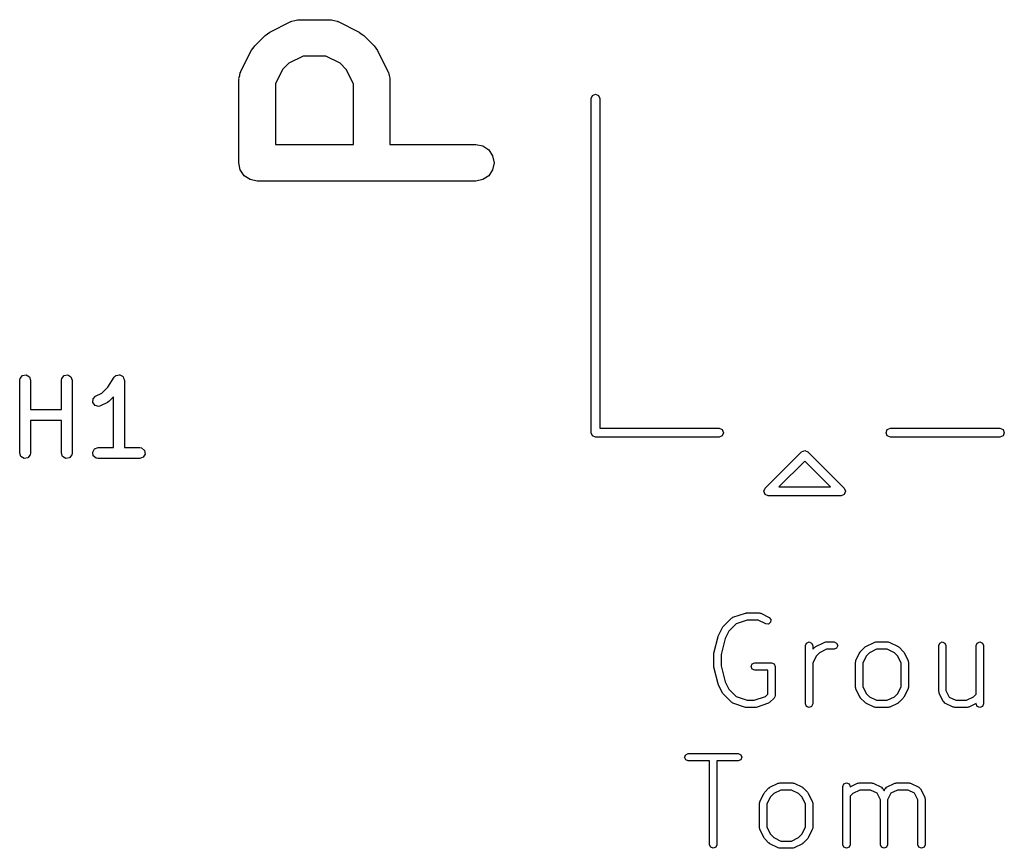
# Model space of a CAD drawing. Extents: x 2.76 to 6.37, y -5.23 to -2.48.
# Tile 1 of 19: x 2.76 to 3.29, y -5.15 to -4.7. Entities that reach past the tile are written whole.
import ezdxf

# ---------------------------------------------------------------- set-up
doc = ezdxf.new("R2010")
doc.units = 0
doc.header["$MEASUREMENT"] = 0
doc.layers.add('BLACK', color=7, linetype='CONTINUOUS')

msp = doc.modelspace()

# ---------------------------------------------------------------- linework, layer by layer
at = {"layer": 'BLACK', "linetype": 'CONTINUOUS'}
for p, q in [((2.89217, -4.71026), (2.90342, -4.70464)), ((2.90342, -4.70464), (2.90376, -4.70455)), ((2.90376, -4.70455), (2.90405, -4.70435)), ((2.90405, -4.70435), (2.9056, -4.70404)), ((2.9056, -4.70404), (2.90712, -4.70362)), ((2.90712, -4.70362), (2.90747, -4.70367)), ((2.90747, -4.70367), (2.90782, -4.7036)), ((2.90782, -4.7036), (2.92469, -4.7036)), ((2.92469, -4.7036), (2.92504, -4.70367)), ((2.92504, -4.70367), (2.92539, -4.70362)), ((2.92539, -4.70362), (2.92691, -4.70404)), ((2.92691, -4.70404), (2.92846, -4.70435)), ((2.92846, -4.70435), (2.92875, -4.70455)), ((2.92875, -4.70455), (2.92909, -4.70464)), ((2.92909, -4.70464), (2.94034, -4.71026)), ((2.88399, -4.71773), (2.88961, -4.71211)), ((2.88961, -4.71211), (2.89092, -4.71123)), ((2.89092, -4.71123), (2.89217, -4.71026)), ((2.94034, -4.71026), (2.94159, -4.71123)), ((2.94159, -4.71123), (2.9429, -4.71211)), ((2.9429, -4.71211), (2.94852, -4.71773)), ((2.87652, -4.73154), (2.88214, -4.72029)), ((2.88214, -4.72029), (2.88311, -4.71904)), ((2.88311, -4.71904), (2.88399, -4.71773)), ((2.94852, -4.71773), (2.9494, -4.71904)), ((2.9494, -4.71904), (2.95037, -4.72029)), ((2.95037, -4.72029), (2.95599, -4.73154)), ((2.9024, -4.72716), (2.89903, -4.73052)), ((2.91014, -4.72328), (2.9024, -4.72716)), ((2.92237, -4.72328), (2.91014, -4.72328)), ((2.93011, -4.72716), (2.92237, -4.72328)), ((2.93347, -4.73052), (2.93011, -4.72716)), ((2.87592, -4.73372), (2.87623, -4.73217)), ((2.87623, -4.73217), (2.87642, -4.73188)), ((2.87642, -4.73188), (2.87652, -4.73154)), ((2.89903, -4.73052), (2.89516, -4.73826)), ((2.93735, -4.73826), (2.93347, -4.73052)), ((2.95599, -4.73154), (2.95608, -4.73188)), ((2.95608, -4.73188), (2.95628, -4.73217)), ((2.95628, -4.73217), (2.95659, -4.73372)), ((2.87548, -4.73594), (2.87555, -4.73559)), ((2.87548, -4.78093), (2.87548, -4.73594)), ((2.8755, -4.73524), (2.87592, -4.73372)), ((2.87555, -4.73559), (2.8755, -4.73524)), ((2.89516, -4.73826), (2.89516, -4.77109)), ((2.93735, -4.77109), (2.93735, -4.73826)), ((2.95659, -4.73372), (2.95701, -4.73524)), ((2.95701, -4.73524), (2.95696, -4.73559)), ((2.95696, -4.73559), (2.95703, -4.73594)), ((2.95703, -4.73594), (2.95703, -4.77109)), ((3.06644, -4.74459), (3.06811, -4.7439)), ((3.06811, -4.7439), (3.06978, -4.74459)), ((3.06575, -4.74626), (3.06644, -4.74459)), ((3.06575, -4.92677), (3.06575, -4.74626)), ((3.06978, -4.74459), (3.07047, -4.74626)), ((3.07047, -4.74626), (3.07047, -4.92441)), ((2.89516, -4.77109), (2.93735, -4.77109)), ((2.95703, -4.77109), (3.00343, -4.77109)), ((3.00343, -4.77109), (3.0072, -4.77184)), ((3.0072, -4.77184), (3.01039, -4.77397)), ((3.01039, -4.77397), (3.01252, -4.77717)), ((2.87623, -4.7847), (2.87548, -4.78093)), ((3.01252, -4.77717), (3.01327, -4.78093)), ((3.01327, -4.78093), (3.01252, -4.7847)), ((2.87836, -4.78789), (2.87623, -4.7847)), ((3.01252, -4.7847), (3.01039, -4.78789)), ((2.88155, -4.79003), (2.87836, -4.78789)), ((2.88532, -4.79078), (2.88155, -4.79003)), ((3.00343, -4.79078), (2.88532, -4.79078)), ((3.0072, -4.79003), (3.00343, -4.79078)), ((3.01039, -4.78789), (3.0072, -4.79003)), ((2.75705, -4.89844), (2.75723, -4.89743)), ((2.75723, -4.89743), (2.75853, -4.89588)), ((2.75853, -4.89588), (2.76052, -4.89553)), ((2.76052, -4.89553), (2.76227, -4.89654)), ((2.76227, -4.89654), (2.76296, -4.89844)), ((2.77955, -4.89844), (2.77973, -4.89743)), ((2.77973, -4.89743), (2.78102, -4.89588)), ((2.78102, -4.89588), (2.78301, -4.89553)), ((2.78301, -4.89553), (2.78476, -4.89654)), ((2.78476, -4.89654), (2.78545, -4.89844)), ((2.80458, -4.90218), (2.80817, -4.8968)), ((2.80817, -4.8968), (2.80887, -4.89606)), ((2.80887, -4.89606), (2.80904, -4.89601)), ((2.80904, -4.89601), (2.80915, -4.89588)), ((2.80915, -4.89588), (2.80999, -4.89573)), ((2.80999, -4.89573), (2.81081, -4.89549)), ((2.81081, -4.89549), (2.81097, -4.89556)), ((2.81097, -4.89556), (2.81114, -4.89553)), ((2.81114, -4.89553), (2.81188, -4.89596)), ((2.81188, -4.89596), (2.81266, -4.89631)), ((2.81266, -4.89631), (2.81274, -4.89646)), ((2.81274, -4.89646), (2.81288, -4.89654)), ((2.81288, -4.89654), (2.81318, -4.89735)), ((2.81318, -4.89735), (2.81356, -4.89812)), ((2.81356, -4.89812), (2.81352, -4.89828)), ((2.81352, -4.89828), (2.81358, -4.89844)), ((2.75705, -4.93781), (2.75705, -4.89844)), ((2.76296, -4.89844), (2.76296, -4.91424)), ((2.77955, -4.91424), (2.77955, -4.89844)), ((2.78545, -4.89844), (2.78545, -4.93781)), ((2.80137, -4.90539), (2.80458, -4.90218)), ((2.81358, -4.89844), (2.81358, -4.93486)), ((2.79654, -4.91053), (2.79666, -4.90851)), ((2.79666, -4.90851), (2.79805, -4.90705)), ((2.79805, -4.90705), (2.80137, -4.90539)), ((2.80767, -4.90744), (2.80521, -4.9099)), ((2.80767, -4.93486), (2.80767, -4.90744)), ((2.76296, -4.91424), (2.77955, -4.91424)), ((2.79775, -4.91215), (2.79654, -4.91053)), ((2.79971, -4.91262), (2.79775, -4.91215)), ((2.80069, -4.91233), (2.79971, -4.91262)), ((2.80444, -4.91046), (2.80069, -4.91233)), ((2.80449, -4.91041), (2.80444, -4.91046)), ((2.80521, -4.9099), (2.80449, -4.91041)), ((2.77955, -4.92014), (2.76296, -4.92014)), ((2.76296, -4.92014), (2.76296, -4.93781)), ((2.77955, -4.93781), (2.77955, -4.92014)), ((3.07047, -4.92441), (3.13484, -4.92441)), ((3.13484, -4.92441), (3.13651, -4.9251)), ((3.22569, -4.9251), (3.22736, -4.92441)), ((3.22736, -4.92441), (3.28654, -4.92441)), ((3.28654, -4.92441), (3.28821, -4.9251)), ((3.06644, -4.92844), (3.06575, -4.92677)), ((3.06811, -4.92913), (3.06644, -4.92844)), ((3.13484, -4.92913), (3.06811, -4.92913)), ((3.13651, -4.92844), (3.13484, -4.92913)), ((3.13651, -4.9251), (3.1372, -4.92677)), ((3.1372, -4.92677), (3.13651, -4.92844)), ((3.225, -4.92677), (3.22569, -4.9251)), ((3.22569, -4.92844), (3.225, -4.92677)), ((3.22736, -4.92913), (3.22569, -4.92844)), ((3.28654, -4.92913), (3.22736, -4.92913)), ((3.28821, -4.92844), (3.28654, -4.92913)), ((3.28821, -4.9251), (3.2889, -4.92677)), ((3.2889, -4.92677), (3.28821, -4.92844)), ((2.79647, -4.9373), (2.79748, -4.93555)), ((2.79748, -4.93555), (2.79937, -4.93486)), ((2.79937, -4.93486), (2.80767, -4.93486)), ((2.81358, -4.93486), (2.82187, -4.93486)), ((2.82187, -4.93486), (2.82288, -4.93504)), ((2.82288, -4.93504), (2.82443, -4.93633)), ((2.75774, -4.93971), (2.75705, -4.93781)), ((2.75949, -4.94072), (2.75774, -4.93971)), ((2.76148, -4.94037), (2.75949, -4.94072)), ((2.76278, -4.93882), (2.76148, -4.94037)), ((2.76296, -4.93781), (2.76278, -4.93882)), ((2.78024, -4.93971), (2.77955, -4.93781)), ((2.78199, -4.94072), (2.78024, -4.93971)), ((2.78398, -4.94037), (2.78199, -4.94072)), ((2.78528, -4.93882), (2.78398, -4.94037)), ((2.78545, -4.93781), (2.78528, -4.93882)), ((2.79682, -4.93929), (2.79647, -4.9373)), ((2.79836, -4.94058), (2.79682, -4.93929)), ((2.79937, -4.94076), (2.79836, -4.94058)), ((2.82187, -4.94076), (2.79937, -4.94076)), ((2.82377, -4.94007), (2.82187, -4.94076)), ((2.82478, -4.93832), (2.82377, -4.94007)), ((2.82443, -4.93633), (2.82478, -4.93832)), ((3.15975, -4.95679), (3.17943, -4.93711)), ((3.17943, -4.93711), (3.1811, -4.93642)), ((3.1811, -4.93642), (3.18277, -4.93711)), ((3.18277, -4.93711), (3.18277, -4.93711)), ((3.18277, -4.93711), (3.20246, -4.95679)), ((3.1811, -4.94212), (3.16712, -4.9561)), ((3.19508, -4.9561), (3.1811, -4.94212)), ((3.15906, -4.95846), (3.15975, -4.95679)), ((3.16712, -4.9561), (3.19508, -4.9561)), ((3.20246, -4.95679), (3.20315, -4.95846)), ((3.15975, -4.96013), (3.15906, -4.95846)), ((3.16142, -4.96083), (3.15975, -4.96013)), ((3.20079, -4.96083), (3.16142, -4.96083)), ((3.20246, -4.96013), (3.20079, -4.96083)), ((3.20315, -4.95846), (3.20246, -4.96013)), ((3.14231, -5.02648), (3.14906, -5.02423)), ((3.14906, -5.02423), (3.14939, -5.02425)), ((3.14939, -5.02425), (3.14969, -5.02413)), ((3.14969, -5.02413), (3.15643, -5.02413)), ((3.15643, -5.02413), (3.15686, -5.0243)), ((3.15686, -5.0243), (3.15731, -5.02434)), ((3.15731, -5.02434), (3.16181, -5.02659)), ((3.13704, -5.03145), (3.14154, -5.02695)), ((3.144, -5.03007), (3.14005, -5.03401)), ((3.14154, -5.02695), (3.14197, -5.02678)), ((3.14197, -5.02678), (3.14231, -5.02648)), ((3.15, -5.02807), (3.144, -5.03007)), ((3.15597, -5.02807), (3.15, -5.02807)), ((3.16005, -5.03011), (3.15597, -5.02807)), ((3.16156, -5.03021), (3.16005, -5.03011)), ((3.16269, -5.02923), (3.16156, -5.03021)), ((3.16181, -5.02659), (3.1628, -5.02772)), ((3.1628, -5.02772), (3.16269, -5.02923)), ((3.13441, -5.03669), (3.13443, -5.03646)), ((3.13443, -5.03646), (3.13668, -5.03197)), ((3.13668, -5.03197), (3.13692, -5.03175)), ((3.13692, -5.03175), (3.13704, -5.03145)), ((3.14005, -5.03401), (3.13804, -5.03803)), ((3.13203, -5.04587), (3.13428, -5.03687)), ((3.13428, -5.03687), (3.13441, -5.03669)), ((3.13804, -5.03803), (3.13591, -5.04659)), ((3.18146, -5.04184), (3.18204, -5.04045)), ((3.18146, -5.07334), (3.18146, -5.04184)), ((3.18204, -5.04045), (3.18343, -5.03988)), ((3.18343, -5.03988), (3.18482, -5.04045)), ((3.18482, -5.04045), (3.1854, -5.04184)), ((3.1854, -5.04184), (3.1854, -5.04384)), ((3.18705, -5.04233), (3.19155, -5.04008)), ((3.19155, -5.04008), (3.19201, -5.04005)), ((3.19201, -5.04005), (3.19243, -5.03988)), ((3.19243, -5.03988), (3.19693, -5.03988)), ((3.19693, -5.03988), (3.19832, -5.04045)), ((3.19832, -5.04045), (3.1989, -5.04184)), ((3.1989, -5.04184), (3.19832, -5.04324)), ((3.21405, -5.04233), (3.21855, -5.04008)), ((3.21855, -5.04008), (3.219, -5.04005)), ((3.219, -5.04005), (3.21943, -5.03988)), ((3.21943, -5.03988), (3.22618, -5.03988)), ((3.22618, -5.03988), (3.2266, -5.04005)), ((3.2266, -5.04005), (3.22706, -5.04008)), ((3.22706, -5.04008), (3.23156, -5.04233)), ((3.25345, -5.04184), (3.25403, -5.04045)), ((3.25345, -5.06659), (3.25345, -5.04184)), ((3.25403, -5.04045), (3.25542, -5.03988)), ((3.25542, -5.03988), (3.25681, -5.04045)), ((3.25681, -5.04045), (3.25739, -5.04184)), ((3.25739, -5.04184), (3.25739, -5.06613)), ((3.2737, -5.04184), (3.27428, -5.04045)), ((3.2737, -5.06803), (3.2737, -5.04184)), ((3.27428, -5.04045), (3.27567, -5.03988)), ((3.27567, -5.03988), (3.27706, -5.04045)), ((3.27706, -5.04045), (3.27764, -5.04184)), ((3.27764, -5.04184), (3.27764, -5.07334)), ((3.13197, -5.04634), (3.13206, -5.04611)), ((3.13197, -5.05309), (3.13197, -5.04634)), ((3.13206, -5.04611), (3.13203, -5.04587)), ((3.13591, -5.04659), (3.13591, -5.05285)), ((3.1854, -5.04384), (3.18654, -5.0427)), ((3.18654, -5.0427), (3.18684, -5.04258)), ((3.18684, -5.04258), (3.18705, -5.04233)), ((3.1891, -5.04571), (3.1873, -5.04751)), ((3.19289, -5.04381), (3.1891, -5.04571)), ((3.19693, -5.04381), (3.19289, -5.04381)), ((3.19832, -5.04324), (3.19693, -5.04381)), ((3.20867, -5.04996), (3.21092, -5.04546)), ((3.21092, -5.04546), (3.21116, -5.04525)), ((3.21116, -5.04525), (3.21129, -5.04495)), ((3.21129, -5.04495), (3.21353, -5.0427)), ((3.21353, -5.0427), (3.21383, -5.04258)), ((3.21383, -5.04258), (3.21405, -5.04233)), ((3.21609, -5.04571), (3.2143, -5.04751)), ((3.21989, -5.04381), (3.21609, -5.04571)), ((3.22571, -5.04381), (3.21989, -5.04381)), ((3.22951, -5.04571), (3.22571, -5.04381)), ((3.23131, -5.04751), (3.22951, -5.04571)), ((3.23156, -5.04233), (3.23177, -5.04258)), ((3.23177, -5.04258), (3.23207, -5.0427)), ((3.23207, -5.0427), (3.23432, -5.04495)), ((3.23432, -5.04495), (3.23444, -5.04525)), ((3.23444, -5.04525), (3.23469, -5.04546)), ((3.23469, -5.04546), (3.23694, -5.04996)), ((3.15222, -5.05309), (3.15279, -5.0517)), ((3.15279, -5.0517), (3.15418, -5.05112)), ((3.15418, -5.05112), (3.16318, -5.05112)), ((3.16318, -5.05112), (3.16458, -5.0517)), ((3.16458, -5.0517), (3.16515, -5.05309)), ((3.1873, -5.04751), (3.1854, -5.05131)), ((3.1854, -5.05131), (3.1854, -5.07334)), ((3.20846, -5.05084), (3.20863, -5.05042)), ((3.20846, -5.06434), (3.20846, -5.05084)), ((3.20863, -5.05042), (3.20867, -5.04996)), ((3.2143, -5.04751), (3.2124, -5.05131)), ((3.2124, -5.05131), (3.2124, -5.06388)), ((3.23321, -5.05131), (3.23131, -5.04751)), ((3.23321, -5.06388), (3.23321, -5.05131)), ((3.23694, -5.04996), (3.23697, -5.05042)), ((3.23697, -5.05042), (3.23714, -5.05084)), ((3.23714, -5.05084), (3.23714, -5.06434)), ((3.13206, -5.05332), (3.13197, -5.05309)), ((3.13203, -5.05357), (3.13206, -5.05332)), ((3.13428, -5.06257), (3.13203, -5.05357)), ((3.13591, -5.05285), (3.13804, -5.06141)), ((3.15279, -5.05449), (3.15222, -5.05309)), ((3.15418, -5.05506), (3.15279, -5.05449)), ((3.16121, -5.05506), (3.15418, -5.05506)), ((3.16121, -5.06803), (3.16121, -5.05506)), ((3.16515, -5.05309), (3.16515, -5.06884)), ((3.13441, -5.06275), (3.13428, -5.06257)), ((3.13443, -5.06297), (3.13441, -5.06275)), ((3.13668, -5.06747), (3.13443, -5.06297)), ((3.13804, -5.06141), (3.14005, -5.06543)), ((3.13692, -5.06768), (3.13668, -5.06747)), ((3.13704, -5.06798), (3.13692, -5.06768)), ((3.14154, -5.07248), (3.13704, -5.06798)), ((3.14005, -5.06543), (3.144, -5.06937)), ((3.15987, -5.06937), (3.16121, -5.06803)), ((3.20863, -5.06477), (3.20846, -5.06434)), ((3.20867, -5.06522), (3.20863, -5.06477)), ((3.21092, -5.06972), (3.20867, -5.06522)), ((3.2124, -5.06388), (3.21429, -5.06768)), ((3.21429, -5.06768), (3.21609, -5.06947)), ((3.22951, -5.06947), (3.23131, -5.06768)), ((3.23131, -5.06768), (3.23321, -5.06388)), ((3.23694, -5.06522), (3.23469, -5.06972)), ((3.23697, -5.06477), (3.23694, -5.06522)), ((3.23714, -5.06434), (3.23697, -5.06477)), ((3.25363, -5.06701), (3.25345, -5.06659)), ((3.25366, -5.06747), (3.25363, -5.06701)), ((3.25591, -5.07197), (3.25366, -5.06747)), ((3.25739, -5.06613), (3.25914, -5.06962)), ((3.27225, -5.06947), (3.2737, -5.06803)), ((3.14197, -5.07266), (3.14154, -5.07248)), ((3.14231, -5.07296), (3.14197, -5.07266)), ((3.14906, -5.07521), (3.14231, -5.07296)), ((3.144, -5.06937), (3.15, -5.07137)), ((3.15, -5.07137), (3.15387, -5.07137)), ((3.15387, -5.07137), (3.15987, -5.06937)), ((3.16156, -5.07296), (3.15481, -5.07521)), ((3.1619, -5.07266), (3.16156, -5.07296)), ((3.16233, -5.07248), (3.1619, -5.07266)), ((3.16458, -5.07023), (3.16233, -5.07248)), ((3.16489, -5.06946), (3.16458, -5.07023)), ((3.16515, -5.06884), (3.16489, -5.06946)), ((3.18204, -5.07473), (3.18146, -5.07334)), ((3.1854, -5.07334), (3.18482, -5.07473)), ((3.21116, -5.06993), (3.21092, -5.06972)), ((3.21129, -5.07023), (3.21116, -5.06993)), ((3.21353, -5.07248), (3.21129, -5.07023)), ((3.21383, -5.07261), (3.21353, -5.07248)), ((3.21405, -5.07285), (3.21383, -5.07261)), ((3.21855, -5.0751), (3.21405, -5.07285)), ((3.21609, -5.06947), (3.21989, -5.07137)), ((3.21989, -5.07137), (3.22571, -5.07137)), ((3.22571, -5.07137), (3.22951, -5.06947)), ((3.23156, -5.07285), (3.22706, -5.0751)), ((3.23177, -5.07261), (3.23156, -5.07285)), ((3.23207, -5.07248), (3.23177, -5.07261)), ((3.23432, -5.07023), (3.23207, -5.07248)), ((3.23444, -5.06993), (3.23432, -5.07023)), ((3.23469, -5.06972), (3.23444, -5.06993)), ((3.25638, -5.07238), (3.25591, -5.07197)), ((3.25679, -5.07285), (3.25638, -5.07238)), ((3.26129, -5.0751), (3.25679, -5.07285)), ((3.25914, -5.06962), (3.26264, -5.07137)), ((3.26264, -5.07137), (3.26846, -5.07137)), ((3.26846, -5.07137), (3.27225, -5.06947)), ((3.2737, -5.07315), (3.2698, -5.0751)), ((3.2737, -5.07334), (3.2737, -5.07315)), ((3.27428, -5.07473), (3.2737, -5.07334)), ((3.27764, -5.07334), (3.27706, -5.07473)), ((3.14939, -5.07519), (3.14906, -5.07521)), ((3.14969, -5.07531), (3.14939, -5.07519)), ((3.15418, -5.07531), (3.14969, -5.07531)), ((3.15448, -5.07519), (3.15418, -5.07531)), ((3.15481, -5.07521), (3.15448, -5.07519)), ((3.18343, -5.07531), (3.18204, -5.07473)), ((3.18482, -5.07473), (3.18343, -5.07531)), ((3.219, -5.07513), (3.21855, -5.0751)), ((3.21943, -5.07531), (3.219, -5.07513)), ((3.22618, -5.07531), (3.21943, -5.07531)), ((3.2266, -5.07513), (3.22618, -5.07531)), ((3.22706, -5.0751), (3.2266, -5.07513)), ((3.26175, -5.07513), (3.26129, -5.0751)), ((3.26217, -5.07531), (3.26175, -5.07513)), ((3.26892, -5.07531), (3.26217, -5.07531)), ((3.26934, -5.07513), (3.26892, -5.07531)), ((3.2698, -5.0751), (3.26934, -5.07513)), ((3.27567, -5.07531), (3.27428, -5.07473)), ((3.27706, -5.07473), (3.27567, -5.07531)), ((3.1168, -5.10077), (3.11819, -5.10019)), ((3.11819, -5.10019), (3.14519, -5.10019)), ((3.14519, -5.10019), (3.14658, -5.10077)), ((3.11622, -5.10216), (3.1168, -5.10077)), ((3.1168, -5.10355), (3.11622, -5.10216)), ((3.11819, -5.10413), (3.1168, -5.10355)), ((3.12972, -5.10413), (3.11819, -5.10413)), ((3.12972, -5.1494), (3.12972, -5.10413)), ((3.14519, -5.10413), (3.13366, -5.10413)), ((3.13366, -5.10413), (3.13366, -5.1494)), ((3.14658, -5.10355), (3.14519, -5.10413)), ((3.14658, -5.10077), (3.14715, -5.10216)), ((3.14715, -5.10216), (3.14658, -5.10355)), ((3.1623, -5.1184), (3.1668, -5.11615)), ((3.1668, -5.11615), (3.16726, -5.11611)), ((3.16726, -5.11611), (3.16768, -5.11594)), ((3.16768, -5.11594), (3.17443, -5.11594)), ((3.17443, -5.11594), (3.17486, -5.11611)), ((3.17486, -5.11611), (3.17531, -5.11615)), ((3.17531, -5.11615), (3.17981, -5.1184)), ((3.20229, -5.11652), (3.20368, -5.11594)), ((3.20368, -5.11594), (3.20507, -5.11652)), ((3.20565, -5.1181), (3.20955, -5.11615)), ((3.20955, -5.11615), (3.21, -5.11611)), ((3.21, -5.11611), (3.21043, -5.11594)), ((3.21043, -5.11594), (3.21718, -5.11594)), ((3.21718, -5.11594), (3.2176, -5.11611)), ((3.2176, -5.11611), (3.21806, -5.11615)), ((3.21806, -5.11615), (3.22256, -5.1184)), ((3.2253, -5.1184), (3.22979, -5.11615)), ((3.22979, -5.11615), (3.23025, -5.11611)), ((3.23025, -5.11611), (3.23067, -5.11594)), ((3.23067, -5.11594), (3.23742, -5.11594)), ((3.23742, -5.11594), (3.23785, -5.11611)), ((3.23785, -5.11611), (3.2383, -5.11615)), ((3.2383, -5.11615), (3.2428, -5.1184)), ((3.15692, -5.12603), (3.15917, -5.12153)), ((3.15917, -5.12153), (3.15942, -5.12131)), ((3.15942, -5.12131), (3.15954, -5.12102)), ((3.15954, -5.12102), (3.16179, -5.11877)), ((3.16179, -5.11877), (3.16209, -5.11864)), ((3.16209, -5.11864), (3.1623, -5.1184)), ((3.16815, -5.11988), (3.16435, -5.12178)), ((3.17397, -5.11988), (3.16815, -5.11988)), ((3.17777, -5.12178), (3.17397, -5.11988)), ((3.17981, -5.1184), (3.18002, -5.11864)), ((3.18002, -5.11864), (3.18032, -5.11877)), ((3.18032, -5.11877), (3.18257, -5.12102)), ((3.18257, -5.12102), (3.1827, -5.12131)), ((3.1827, -5.12131), (3.18294, -5.12153)), ((3.18294, -5.12153), (3.18519, -5.12603)), ((3.20171, -5.11791), (3.20229, -5.11652)), ((3.20171, -5.1494), (3.20171, -5.11791)), ((3.20507, -5.11652), (3.20565, -5.11791)), ((3.20565, -5.11791), (3.20565, -5.1181)), ((3.21089, -5.11988), (3.20709, -5.12178)), ((3.21671, -5.11988), (3.21089, -5.11988)), ((3.22021, -5.12162), (3.21671, -5.11988)), ((3.22196, -5.12512), (3.22021, -5.12162)), ((3.22256, -5.1184), (3.22297, -5.11887)), ((3.22297, -5.11887), (3.22344, -5.11928)), ((3.22344, -5.11928), (3.22393, -5.12026)), ((3.22393, -5.12026), (3.22441, -5.11928)), ((3.22441, -5.11928), (3.22489, -5.11887)), ((3.22489, -5.11887), (3.2253, -5.1184)), ((3.22764, -5.12162), (3.22589, -5.12512)), ((3.23114, -5.11988), (3.22764, -5.12162)), ((3.23696, -5.11988), (3.23114, -5.11988)), ((3.24046, -5.12162), (3.23696, -5.11988)), ((3.2422, -5.12512), (3.24046, -5.12162)), ((3.2428, -5.1184), (3.24321, -5.11887)), ((3.24321, -5.11887), (3.24368, -5.11928)), ((3.24368, -5.11928), (3.24593, -5.12378)), ((3.15672, -5.12691), (3.15689, -5.12648)), ((3.15672, -5.1404), (3.15672, -5.12691)), ((3.15689, -5.12648), (3.15692, -5.12603)), ((3.16255, -5.12357), (3.16065, -5.12737)), ((3.16435, -5.12178), (3.16255, -5.12357)), ((3.17956, -5.12357), (3.17777, -5.12178)), ((3.18146, -5.12737), (3.17956, -5.12357)), ((3.18519, -5.12603), (3.18522, -5.12648)), ((3.18522, -5.12648), (3.1854, -5.12691)), ((3.1854, -5.12691), (3.1854, -5.1404)), ((3.20709, -5.12178), (3.20565, -5.12322)), ((3.20565, -5.12322), (3.20565, -5.1494)), ((3.22196, -5.1494), (3.22196, -5.12512)), ((3.22589, -5.12512), (3.22589, -5.1494)), ((3.2422, -5.1494), (3.2422, -5.12512)), ((3.24593, -5.12378), (3.24597, -5.12423)), ((3.24597, -5.12423), (3.24614, -5.12466)), ((3.24614, -5.12466), (3.24614, -5.1494)), ((3.16065, -5.12737), (3.16065, -5.13994)), ((3.18146, -5.13994), (3.18146, -5.12737)), ((3.15689, -5.14083), (3.15672, -5.1404)), ((3.15692, -5.14129), (3.15689, -5.14083)), ((3.15917, -5.14578), (3.15692, -5.14129)), ((3.16065, -5.13994), (3.16255, -5.14374)), ((3.17956, -5.14374), (3.18146, -5.13994)), ((3.18519, -5.14129), (3.18294, -5.14578)), ((3.18522, -5.14083), (3.18519, -5.14129)), ((3.1854, -5.1404), (3.18522, -5.14083)), ((3.15942, -5.146), (3.15917, -5.14578)), ((3.15954, -5.1463), (3.15942, -5.146)), ((3.16179, -5.14855), (3.15954, -5.1463)), ((3.16255, -5.14374), (3.16435, -5.14554)), ((3.16435, -5.14554), (3.16815, -5.14744)), ((3.16815, -5.14744), (3.17397, -5.14744)), ((3.17397, -5.14744), (3.17777, -5.14554)), ((3.17777, -5.14554), (3.17956, -5.14374)), ((3.18257, -5.1463), (3.18032, -5.14855)), ((3.1827, -5.146), (3.18257, -5.1463)), ((3.18294, -5.14578), (3.1827, -5.146)), ((3.1303, -5.1508), (3.12972, -5.1494)), ((3.13169, -5.15137), (3.1303, -5.1508)), ((3.13308, -5.1508), (3.13169, -5.15137)), ((3.13366, -5.1494), (3.13308, -5.1508)), ((3.16209, -5.14867), (3.16179, -5.14855)), ((3.1623, -5.14891), (3.16209, -5.14867)), ((3.1668, -5.15116), (3.1623, -5.14891)), ((3.16726, -5.1512), (3.1668, -5.15116)), ((3.16768, -5.15137), (3.16726, -5.1512)), ((3.17443, -5.15137), (3.16768, -5.15137)), ((3.17486, -5.1512), (3.17443, -5.15137)), ((3.17531, -5.15116), (3.17486, -5.1512)), ((3.17981, -5.14891), (3.17531, -5.15116)), ((3.18002, -5.14867), (3.17981, -5.14891)), ((3.18032, -5.14855), (3.18002, -5.14867)), ((3.20229, -5.1508), (3.20171, -5.1494)), ((3.20368, -5.15137), (3.20229, -5.1508)), ((3.20507, -5.1508), (3.20368, -5.15137)), ((3.20565, -5.1494), (3.20507, -5.1508)), ((3.22253, -5.1508), (3.22196, -5.1494)), ((3.22393, -5.15137), (3.22253, -5.1508)), ((3.22532, -5.1508), (3.22393, -5.15137)), ((3.22589, -5.1494), (3.22532, -5.1508)), ((3.24278, -5.1508), (3.2422, -5.1494)), ((3.24417, -5.15137), (3.24278, -5.1508)), ((3.24557, -5.1508), (3.24417, -5.15137)), ((3.24614, -5.1494), (3.24557, -5.1508))]:
    msp.add_line(p, q, dxfattribs=at)

doc.saveas('drawing.dxf')
